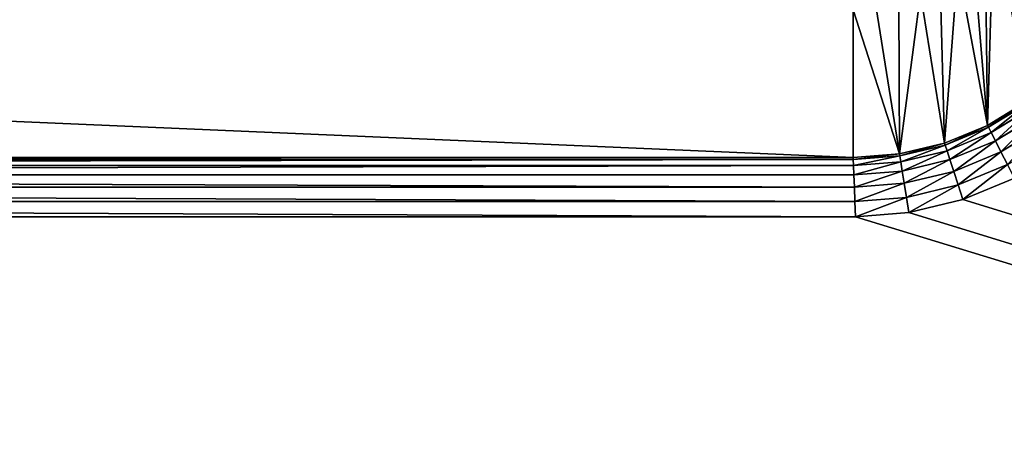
# Model space of a CAD drawing. Extents: x 0 to 120, y 0 to 80.
# Tile 13 of 58: x 19.98 to 23.31, y 29.2 to 30.67. Entities that reach past the tile are written whole.
import ezdxf

# ---------------------------------------------------------------- set-up
doc = ezdxf.new("R2010")
doc.units = 0
doc.header["$LTSCALE"] = 2.54
doc.layers.get('0').update_dxf_attribs({"color": 13, "linetype": 'CONTINUOUS'})

# ---------------------------------------------------------------- blocks, each defined once
blk = doc.blocks.new('GRUPUJ_1')
at = {"color": 250}
for p, q in [((23.3878, 30.391, 1.8), (23.254, 30.309, 1.8)), ((23.3878, 30.391), (23.254, 30.309)), ((23.3878, 30.391), (23.254, 30.309)), ((23.3878, 30.391, 1.8), (23.254, 30.309, 1.8)), ((23.2571, 30.3029, 1.8518), (23.3918, 30.3855, 1.8518)), ((23.2571, 30.3029, 1.8518), (23.3918, 30.3855, 1.8518)), ((23.2662, 30.285, 1.9), (23.4036, 30.3692, 1.9)), ((23.2662, 30.285, 1.9), (23.4036, 30.3692, 1.9)), ((23.2807, 30.2566, 1.9414), (23.4223, 30.3434, 1.9414)), ((23.2807, 30.2566, 1.9414), (23.4223, 30.3434, 1.9414)), ((23.254, 30.309, 1.8), (23.109, 30.2489, 1.8)), ((23.254, 30.309), (23.109, 30.2489)), ((23.254, 30.309), (23.109, 30.2489)), ((23.254, 30.309, 1.8), (23.109, 30.2489, 1.8)), ((23.1111, 30.2424, 1.8518), (23.2571, 30.3029, 1.8518)), ((23.1111, 30.2424, 1.8518), (23.2571, 30.3029, 1.8518)), ((23.1173, 30.2234, 1.9), (23.2662, 30.285, 1.9)), ((23.1173, 30.2234, 1.9), (23.2662, 30.285, 1.9)), ((23.254, 30.309, 1.8), (23.254, 30.309)), ((23.254, 30.309, 1.8), (23.254, 30.309)), ((23.2571, 30.3029, 1.8518), (23.254, 30.309, 1.8)), ((23.2571, 30.3029, 1.8518), (23.254, 30.309, 1.8)), ((23.2662, 30.285, 1.9), (23.2571, 30.3029, 1.8518)), ((23.2662, 30.285, 1.9), (23.2571, 30.3029, 1.8518)), ((23.2807, 30.2566, 1.9414), (23.2662, 30.285, 1.9)), ((23.2807, 30.2566, 1.9414), (23.2662, 30.285, 1.9)), ((23.2995, 30.2196, 1.9732), (23.4467, 30.3098, 1.9732)), ((23.2995, 30.2196, 1.9732), (23.4467, 30.3098, 1.9732)), ((23.109, 30.2489, 1.8), (22.9564, 30.2123, 1.8)), ((23.109, 30.2489), (22.9564, 30.2123)), ((23.109, 30.2489), (22.9564, 30.2123)), ((23.109, 30.2489, 1.8), (22.9564, 30.2123, 1.8)), ((23.109, 30.2489, 1.8), (23.109, 30.2489)), ((23.109, 30.2489, 1.8), (23.109, 30.2489)), ((23.109, 30.2489, 1.8), (23.1111, 30.2424, 1.8518)), ((23.109, 30.2489, 1.8), (23.1111, 30.2424, 1.8518)), ((23.1272, 30.1931, 1.9414), (23.2807, 30.2566, 1.9414)), ((23.1272, 30.1931, 1.9414), (23.2807, 30.2566, 1.9414)), ((23.2995, 30.2196, 1.9732), (23.2807, 30.2566, 1.9414)), ((23.2995, 30.2196, 1.9732), (23.2807, 30.2566, 1.9414)), ((22.9575, 30.2056, 1.8518), (23.1111, 30.2424, 1.8518)), ((22.9575, 30.2056, 1.8518), (23.1111, 30.2424, 1.8518)), ((22.9606, 30.1858, 1.9), (23.1173, 30.2234, 1.9)), ((22.9606, 30.1858, 1.9), (23.1173, 30.2234, 1.9)), ((23.1111, 30.2424, 1.8518), (23.1173, 30.2234, 1.9)), ((23.1111, 30.2424, 1.8518), (23.1173, 30.2234, 1.9)), ((23.1173, 30.2234, 1.9), (23.1272, 30.1931, 1.9414)), ((23.1173, 30.2234, 1.9), (23.1272, 30.1931, 1.9414)), ((23.14, 30.1535, 1.9732), (23.2995, 30.2196, 1.9732)), ((23.14, 30.1535, 1.9732), (23.2995, 30.2196, 1.9732)), ((23.3215, 30.1765, 1.9932), (23.2995, 30.2196, 1.9732)), ((23.3215, 30.1765, 1.9932), (23.2995, 30.2196, 1.9732)), ((22.8003, 30.1932, 1.8518), (11.1997, 30.1932, 1.8518)), ((22.8003, 30.1932, 1.8518), (11.1997, 30.1932, 1.8518)), ((11.2, 30.2, 1.8), (22.8, 30.2, 1.8)), ((11.2, 30.2), (22.8, 30.2)), ((11.2, 30.2), (22.8, 30.2)), ((11.2, 30.2, 1.8), (22.8, 30.2, 1.8)), ((22.9564, 30.2123, 1.8), (22.8, 30.2, 1.8)), ((22.9564, 30.2123, 1.8), (22.8, 30.2, 1.8)), ((22.9564, 30.2123), (22.8, 30.2)), ((22.9564, 30.2123), (22.8, 30.2)), ((22.8003, 30.1932, 1.8518), (22.8, 30.2, 1.8)), ((22.8003, 30.1932, 1.8518), (22.8, 30.2, 1.8)), ((22.8, 30.2, 1.8), (22.8, 30.2)), ((22.8, 30.2, 1.8), (22.8, 30.2)), ((22.8003, 30.1932, 1.8518), (22.9575, 30.2056, 1.8518)), ((22.8003, 30.1932, 1.8518), (22.9575, 30.2056, 1.8518)), ((22.8011, 30.1732, 1.9), (22.8003, 30.1932, 1.8518)), ((22.8011, 30.1732, 1.9), (22.8003, 30.1932, 1.8518)), ((22.8011, 30.1732, 1.9), (22.9606, 30.1858, 1.9)), ((22.8011, 30.1732, 1.9), (22.9606, 30.1858, 1.9)), ((22.9564, 30.2123, 1.8), (22.9575, 30.2056, 1.8518)), ((22.9564, 30.2123, 1.8), (22.9564, 30.2123)), ((22.9564, 30.2123, 1.8), (22.9564, 30.2123)), ((22.9564, 30.2123, 1.8), (22.9575, 30.2056, 1.8518)), ((22.9575, 30.2056, 1.8518), (22.9606, 30.1858, 1.9)), ((22.9575, 30.2056, 1.8518), (22.9606, 30.1858, 1.9)), ((22.9606, 30.1858, 1.9), (22.9656, 30.1543, 1.9414)), ((22.9606, 30.1858, 1.9), (22.9656, 30.1543, 1.9414)), ((22.9656, 30.1543, 1.9414), (23.1272, 30.1931, 1.9414)), ((22.9656, 30.1543, 1.9414), (23.1272, 30.1931, 1.9414)), ((23.1272, 30.1931, 1.9414), (23.14, 30.1535, 1.9732)), ((23.1272, 30.1931, 1.9414), (23.14, 30.1535, 1.9732)), ((22.8011, 30.1732, 1.9), (11.1989, 30.1732, 1.9)), ((22.8011, 30.1732, 1.9), (11.1989, 30.1732, 1.9)), ((22.8023, 30.1414, 1.9414), (22.8011, 30.1732, 1.9)), ((22.8023, 30.1414, 1.9414), (22.8011, 30.1732, 1.9)), ((22.8023, 30.1414, 1.9414), (22.9656, 30.1543, 1.9414)), ((22.8023, 30.1414, 1.9414), (22.9656, 30.1543, 1.9414)), ((22.9656, 30.1543, 1.9414), (22.9721, 30.1132, 1.9732)), ((22.9656, 30.1543, 1.9414), (22.9721, 30.1132, 1.9732)), ((22.9721, 30.1132, 1.9732), (23.14, 30.1535, 1.9732)), ((22.9721, 30.1132, 1.9732), (23.14, 30.1535, 1.9732)), ((23.14, 30.1535, 1.9732), (23.155, 30.1075, 1.9932)), ((23.14, 30.1535, 1.9732), (23.155, 30.1075, 1.9932)), ((23.155, 30.1075, 1.9932), (23.3215, 30.1765, 1.9932)), ((23.155, 30.1075, 1.9932), (23.3215, 30.1765, 1.9932)), ((22.8023, 30.1414, 1.9414), (11.1977, 30.1414, 1.9414)), ((22.8023, 30.1414, 1.9414), (11.1977, 30.1414, 1.9414)), ((22.8039, 30.1, 1.9732), (22.8023, 30.1414, 1.9414)), ((22.8039, 30.1, 1.9732), (22.8023, 30.1414, 1.9414)), ((23.3451, 30.1302, 2), (23.171, 30.0581, 2)), ((23.3451, 30.1302, 2), (23.171, 30.0581, 2)), ((22.8039, 30.1, 1.9732), (11.1961, 30.1, 1.9732)), ((22.8039, 30.1, 1.9732), (11.1961, 30.1, 1.9732)), ((22.8039, 30.1, 1.9732), (22.9721, 30.1132, 1.9732)), ((22.8039, 30.1, 1.9732), (22.9721, 30.1132, 1.9732)), ((22.8058, 30.0518, 1.9932), (22.8039, 30.1, 1.9732)), ((22.8058, 30.0518, 1.9932), (22.8039, 30.1, 1.9732)), ((22.9721, 30.1132, 1.9732), (22.9797, 30.0654, 1.9932)), ((22.9721, 30.1132, 1.9732), (22.9797, 30.0654, 1.9932)), ((22.9797, 30.0654, 1.9932), (23.155, 30.1075, 1.9932)), ((22.9797, 30.0654, 1.9932), (23.155, 30.1075, 1.9932)), ((23.155, 30.1075, 1.9932), (23.171, 30.0581, 2)), ((23.155, 30.1075, 1.9932), (23.171, 30.0581, 2)), ((22.8058, 30.0518, 1.9932), (11.1942, 30.0518, 1.9932)), ((22.8058, 30.0518, 1.9932), (11.1942, 30.0518, 1.9932)), ((22.8058, 30.0518, 1.9932), (22.9797, 30.0654, 1.9932)), ((22.8058, 30.0518, 1.9932), (22.9797, 30.0654, 1.9932)), ((22.8079, 30, 2), (22.8058, 30.0518, 1.9932)), ((22.8079, 30, 2), (22.8058, 30.0518, 1.9932)), ((22.9797, 30.0654, 1.9932), (22.9878, 30.0142, 2)), ((22.9797, 30.0654, 1.9932), (22.9878, 30.0142, 2)), ((23.171, 30.0581, 2), (22.9878, 30.0142, 2)), ((23.171, 30.0581, 2), (22.9878, 30.0142, 2)), ((119.8, 0.2, 3.3), (23.171, 30.0581, 2)), ((119.8, 0.2, 3.3), (23.171, 30.0581, 2)), ((11.1921, 30, 2), (22.8079, 30, 2)), ((11.1921, 30, 2), (22.8079, 30, 2)), ((22.9878, 30.0142, 2), (22.8079, 30, 2)), ((22.9878, 30.0142, 2), (22.8079, 30, 2)), ((119.8, 0.2, 3.3), (22.8079, 30, 2)), ((119.8, 0.2, 3.3), (22.8079, 30, 2)), ((119.8, 0.2, 3.3), (22.9878, 30.0142, 2)), ((119.8, 0.2, 3.3), (22.9878, 30.0142, 2))]:
    blk.add_line(p, q, dxfattribs=at)
mesh = blk.add_polyface(dxfattribs=at)
corners = [(10.2123, 31.0436), (10.2, 48.8), (10.2, 31.2), (10.2123, 48.9564), (10.2489, 30.891), (10.2489, 49.109), (10.309, 30.746), (10.309, 49.254), (10.391, 30.6122), (10.391, 49.3878), (10.4929, 30.4929), (10.4929, 49.5071), (10.6122, 30.391), (10.6122, 49.609), (10.7, 31.2), (10.746, 30.309), (10.7062, 31.1218), (10.7245, 31.0455), (10.7545, 30.973), (10.891, 30.2489), (10.7955, 30.9061), (10.8464, 30.8464), (10.9061, 30.7955), (11.0436, 30.2123), (10.973, 30.7545), (11.0455, 30.7245), (11.2, 30.2), (11.1218, 30.7062), (11.2, 30.7), (22.8, 30.2), (22.8, 30.7), (22.9564, 30.2123), (22.8782, 30.7062), (22.9545, 30.7245), (23.027, 30.7545), (23.109, 30.2489), (23.0939, 30.7955), (23.1536, 30.8464), (23.254, 30.309), (23.2045, 30.9061), (23.2455, 30.973), (23.2755, 31.0455), (23.3878, 30.391), (23.2938, 31.1218), (23.3, 31.2), (23.3, 48.8), (10.7, 48.8), (10.746, 49.691), (10.7062, 48.8782), (10.7245, 48.9545), (10.7545, 49.027), (10.891, 49.7511), (10.7955, 49.0939), (10.8464, 49.1536), (10.9061, 49.2045), (11.0436, 49.7877), (10.973, 49.2455), (11.0455, 49.2755), (11.2, 49.8), (11.1218, 49.2938), (11.2, 49.3), (22.8, 49.3), (22.8, 49.8), (22.8782, 49.2938), (22.9564, 49.7877), (22.9545, 49.2755), (23.027, 49.2455), (23.109, 49.7511), (23.0939, 49.2045), (23.1536, 49.1536), (23.254, 49.691), (23.2045, 49.0939), (23.2455, 49.027), (23.2755, 48.9545), (23.3878, 49.609), (23.2938, 48.8782), (23.5071, 30.4929), (23.5071, 49.5071), (23.609, 30.6122), (23.609, 49.3878), (23.691, 30.746), (23.691, 49.254), (23.7511, 30.891), (23.7511, 49.109), (23.7877, 31.0436), (23.7877, 48.9564), (23.8, 31.2), (23.8, 48.8)]
mesh.append_faces([[corners[k] for k in face] for face in [(0, 1, 2), (85, 86, 87)]], dxfattribs={"vtx0": -1, "color": 250})
mesh.append_faces([[corners[k] for k in face] for face in [(1, 0, 3), (3, 4, 5), (5, 6, 7), (7, 8, 9), (9, 10, 11), (11, 12, 13), (14, 15, 16), (16, 15, 17), (17, 15, 18), (18, 19, 20), (20, 19, 21), (21, 19, 22), (22, 23, 24), (24, 23, 25), (25, 26, 27), (27, 26, 28), (28, 29, 30), (30, 31, 32), (32, 31, 33), (33, 31, 34), (34, 35, 36), (36, 35, 37), (37, 38, 39), (39, 38, 40), (40, 38, 41), (41, 42, 43), (43, 42, 44), (44, 42, 45), (13, 46, 47), (46, 13, 14), (47, 50, 51), (51, 54, 55), (55, 57, 58), (58, 61, 62), (62, 63, 64), (64, 66, 67), (67, 69, 70), (70, 73, 74), (74, 76, 77), (77, 78, 79), (79, 80, 81), (81, 82, 83), (83, 84, 85)]], dxfattribs={"vtx0": -1, "vtx1": -1, "color": 250})
mesh.append_faces([[corners[k] for k in face] for face in [(13, 12, 14), (74, 45, 42)]], dxfattribs={"vtx0": -1, "vtx1": -1, "vtx2": -1, "color": 250})
mesh.append_faces([[corners[k] for k in face] for face in [(3, 0, 4), (5, 4, 6), (7, 6, 8), (9, 8, 10), (11, 10, 12), (14, 12, 15), (18, 15, 19), (22, 19, 23), (25, 23, 26), (28, 26, 29), (30, 29, 31), (34, 31, 35), (37, 35, 38), (41, 38, 42), (47, 46, 48), (47, 48, 49), (47, 49, 50), (51, 50, 52), (51, 52, 53), (51, 53, 54), (55, 54, 56), (55, 56, 57), (58, 57, 59), (58, 59, 60), (58, 60, 61), (62, 61, 63), (64, 63, 65), (64, 65, 66), (67, 66, 68), (67, 68, 69), (70, 69, 71), (70, 71, 72), (70, 72, 73), (74, 73, 75), (74, 75, 45), (74, 42, 76), (77, 76, 78), (79, 78, 80), (81, 80, 82), (83, 82, 84), (85, 84, 86)]], dxfattribs={"vtx0": -1, "vtx2": -1, "color": 250})
mesh = blk.add_polyface(dxfattribs=at)
corners = [(23.254, 30.309, 1.8), (23.3878, 30.391), (23.254, 30.309), (23.3878, 30.391, 1.8)]
mesh.append_faces([[corners[k] for k in face] for face in [(0, 1, 2), (1, 0, 3)]], dxfattribs={"vtx0": -1, "color": 250})
mesh = blk.add_polyface(dxfattribs=at)
corners = [(23.2571, 30.3029, 1.8518), (23.3878, 30.391, 1.8), (23.254, 30.309, 1.8), (23.3918, 30.3855, 1.8518)]
mesh.append_faces([[corners[k] for k in face] for face in [(0, 1, 2), (1, 0, 3)]], dxfattribs={"vtx0": -1, "color": 250})
mesh = blk.add_polyface(dxfattribs=at)
corners = [(23.2662, 30.285, 1.9), (23.3918, 30.3855, 1.8518), (23.2571, 30.3029, 1.8518), (23.4036, 30.3692, 1.9)]
mesh.append_faces([[corners[k] for k in face] for face in [(0, 1, 2), (1, 0, 3)]], dxfattribs={"vtx0": -1, "color": 250})
mesh = blk.add_polyface(dxfattribs=at)
corners = [(23.2807, 30.2566, 1.9414), (23.4036, 30.3692, 1.9), (23.2662, 30.285, 1.9), (23.4223, 30.3434, 1.9414)]
mesh.append_faces([[corners[k] for k in face] for face in [(0, 1, 2), (1, 0, 3)]], dxfattribs={"vtx0": -1, "color": 250})
mesh = blk.add_polyface(dxfattribs=at)
corners = [(23.2995, 30.2196, 1.9732), (23.4223, 30.3434, 1.9414), (23.2807, 30.2566, 1.9414), (23.4467, 30.3098, 1.9732)]
mesh.append_faces([[corners[k] for k in face] for face in [(0, 1, 2), (1, 0, 3)]], dxfattribs={"vtx0": -1, "color": 250})
mesh = blk.add_polyface(dxfattribs=at)
corners = [(23.109, 30.2489, 1.8), (23.254, 30.309), (23.109, 30.2489), (23.254, 30.309, 1.8)]
mesh.append_faces([[corners[k] for k in face] for face in [(0, 1, 2), (1, 0, 3)]], dxfattribs={"vtx0": -1, "color": 250})
mesh = blk.add_polyface(dxfattribs=at)
corners = [(23.1111, 30.2424, 1.8518), (23.254, 30.309, 1.8), (23.109, 30.2489, 1.8), (23.2571, 30.3029, 1.8518)]
mesh.append_faces([[corners[k] for k in face] for face in [(0, 1, 2), (1, 0, 3)]], dxfattribs={"vtx0": -1, "color": 250})
mesh = blk.add_polyface(dxfattribs=at)
corners = [(23.1173, 30.2234, 1.9), (23.2571, 30.3029, 1.8518), (23.1111, 30.2424, 1.8518), (23.2662, 30.285, 1.9)]
mesh.append_faces([[corners[k] for k in face] for face in [(0, 1, 2), (1, 0, 3)]], dxfattribs={"vtx0": -1, "color": 250})
mesh = blk.add_polyface(dxfattribs=at)
corners = [(23.1272, 30.1931, 1.9414), (23.2662, 30.285, 1.9), (23.1173, 30.2234, 1.9), (23.2807, 30.2566, 1.9414)]
mesh.append_faces([[corners[k] for k in face] for face in [(0, 1, 2), (1, 0, 3)]], dxfattribs={"vtx0": -1, "color": 250})
mesh = blk.add_polyface(dxfattribs=at)
corners = [(23.3215, 30.1765, 1.9932), (23.4467, 30.3098, 1.9732), (23.2995, 30.2196, 1.9732), (23.4752, 30.2707, 1.9932)]
mesh.append_faces([[corners[k] for k in face] for face in [(0, 1, 2), (1, 0, 3)]], dxfattribs={"vtx0": -1, "color": 250})
mesh = blk.add_polyface(dxfattribs=at)
corners = [(22.9564, 30.2123, 1.8), (23.109, 30.2489), (22.9564, 30.2123), (23.109, 30.2489, 1.8)]
mesh.append_faces([[corners[k] for k in face] for face in [(0, 1, 2), (1, 0, 3)]], dxfattribs={"vtx0": -1, "color": 250})
mesh = blk.add_polyface(dxfattribs=at)
corners = [(22.9575, 30.2056, 1.8518), (23.109, 30.2489, 1.8), (22.9564, 30.2123, 1.8), (23.1111, 30.2424, 1.8518)]
mesh.append_faces([[corners[k] for k in face] for face in [(0, 1, 2), (1, 0, 3)]], dxfattribs={"vtx0": -1, "color": 250})
mesh = blk.add_polyface(dxfattribs=at)
corners = [(23.14, 30.1535, 1.9732), (23.2807, 30.2566, 1.9414), (23.1272, 30.1931, 1.9414), (23.2995, 30.2196, 1.9732)]
mesh.append_faces([[corners[k] for k in face] for face in [(0, 1, 2), (1, 0, 3)]], dxfattribs={"vtx0": -1, "color": 250})
mesh = blk.add_polyface(dxfattribs=at)
corners = [(22.9606, 30.1858, 1.9), (23.1111, 30.2424, 1.8518), (22.9575, 30.2056, 1.8518), (23.1173, 30.2234, 1.9)]
mesh.append_faces([[corners[k] for k in face] for face in [(0, 1, 2), (1, 0, 3)]], dxfattribs={"vtx0": -1, "color": 250})
mesh = blk.add_polyface(dxfattribs=at)
corners = [(22.9656, 30.1543, 1.9414), (23.1173, 30.2234, 1.9), (22.9606, 30.1858, 1.9), (23.1272, 30.1931, 1.9414)]
mesh.append_faces([[corners[k] for k in face] for face in [(0, 1, 2), (1, 0, 3)]], dxfattribs={"vtx0": -1, "color": 250})
mesh = blk.add_polyface(dxfattribs=at)
corners = [(23.155, 30.1075, 1.9932), (23.2995, 30.2196, 1.9732), (23.14, 30.1535, 1.9732), (23.3215, 30.1765, 1.9932)]
mesh.append_faces([[corners[k] for k in face] for face in [(0, 1, 2), (1, 0, 3)]], dxfattribs={"vtx0": -1, "color": 250})
mesh = blk.add_polyface(dxfattribs=at)
corners = [(11.1989, 30.1732, 1.9), (22.8003, 30.1932, 1.8518), (11.1997, 30.1932, 1.8518), (22.8011, 30.1732, 1.9)]
mesh.append_faces([[corners[k] for k in face] for face in [(0, 1, 2), (1, 0, 3)]], dxfattribs={"vtx0": -1, "color": 250})
mesh = blk.add_polyface(dxfattribs=at)
corners = [(11.1997, 30.1932, 1.8518), (22.8, 30.2, 1.8), (11.2, 30.2, 1.8), (22.8003, 30.1932, 1.8518)]
mesh.append_faces([[corners[k] for k in face] for face in [(0, 1, 2), (1, 0, 3)]], dxfattribs={"vtx0": -1, "color": 250})
mesh = blk.add_polyface(dxfattribs=at)
corners = [(11.2, 30.2, 1.8), (22.8, 30.2), (11.2, 30.2), (22.8, 30.2, 1.8)]
mesh.append_faces([[corners[k] for k in face] for face in [(0, 1, 2), (1, 0, 3)]], dxfattribs={"vtx0": -1, "color": 250})
mesh = blk.add_polyface(dxfattribs=at)
corners = [(22.8003, 30.1932, 1.8518), (22.9564, 30.2123, 1.8), (22.8, 30.2, 1.8), (22.9575, 30.2056, 1.8518)]
mesh.append_faces([[corners[k] for k in face] for face in [(0, 1, 2), (1, 0, 3)]], dxfattribs={"vtx0": -1, "color": 250})
mesh = blk.add_polyface(dxfattribs=at)
corners = [(22.8, 30.2, 1.8), (22.9564, 30.2123), (22.8, 30.2), (22.9564, 30.2123, 1.8)]
mesh.append_faces([[corners[k] for k in face] for face in [(0, 1, 2), (1, 0, 3)]], dxfattribs={"vtx0": -1, "color": 250})
mesh = blk.add_polyface(dxfattribs=at)
corners = [(22.8011, 30.1732, 1.9), (22.9575, 30.2056, 1.8518), (22.8003, 30.1932, 1.8518), (22.9606, 30.1858, 1.9)]
mesh.append_faces([[corners[k] for k in face] for face in [(0, 1, 2), (1, 0, 3)]], dxfattribs={"vtx0": -1, "color": 250})
mesh = blk.add_polyface(dxfattribs=at)
corners = [(22.8023, 30.1414, 1.9414), (22.9606, 30.1858, 1.9), (22.8011, 30.1732, 1.9), (22.9656, 30.1543, 1.9414)]
mesh.append_faces([[corners[k] for k in face] for face in [(0, 1, 2), (1, 0, 3)]], dxfattribs={"vtx0": -1, "color": 250})
mesh = blk.add_polyface(dxfattribs=at)
corners = [(22.9721, 30.1132, 1.9732), (23.1272, 30.1931, 1.9414), (22.9656, 30.1543, 1.9414), (23.14, 30.1535, 1.9732)]
mesh.append_faces([[corners[k] for k in face] for face in [(0, 1, 2), (1, 0, 3)]], dxfattribs={"vtx0": -1, "color": 250})
mesh = blk.add_polyface(dxfattribs=at)
corners = [(11.1977, 30.1414, 1.9414), (22.8011, 30.1732, 1.9), (11.1989, 30.1732, 1.9), (22.8023, 30.1414, 1.9414)]
mesh.append_faces([[corners[k] for k in face] for face in [(0, 1, 2), (1, 0, 3)]], dxfattribs={"vtx0": -1, "color": 250})
mesh = blk.add_polyface(dxfattribs=at)
corners = [(22.8039, 30.1, 1.9732), (22.9656, 30.1543, 1.9414), (22.8023, 30.1414, 1.9414), (22.9721, 30.1132, 1.9732)]
mesh.append_faces([[corners[k] for k in face] for face in [(0, 1, 2), (1, 0, 3)]], dxfattribs={"vtx0": -1, "color": 250})
mesh = blk.add_polyface(dxfattribs=at)
corners = [(22.9797, 30.0654, 1.9932), (23.14, 30.1535, 1.9732), (22.9721, 30.1132, 1.9732), (23.155, 30.1075, 1.9932)]
mesh.append_faces([[corners[k] for k in face] for face in [(0, 1, 2), (1, 0, 3)]], dxfattribs={"vtx0": -1, "color": 250})
mesh = blk.add_polyface(dxfattribs=at)
corners = [(23.171, 30.0581, 2), (23.3215, 30.1765, 1.9932), (23.155, 30.1075, 1.9932), (23.3451, 30.1302, 2)]
mesh.append_faces([[corners[k] for k in face] for face in [(0, 1, 2), (1, 0, 3)]], dxfattribs={"vtx0": -1, "color": 250})
mesh = blk.add_polyface(dxfattribs=at)
corners = [(22.8039, 30.1, 1.9732), (11.1977, 30.1414, 1.9414), (11.1961, 30.1, 1.9732), (22.8023, 30.1414, 1.9414)]
mesh.append_faces([[corners[k] for k in face] for face in [(0, 1, 2), (1, 0, 3)]], dxfattribs={"vtx0": -1, "color": 250})
mesh = blk.add_polyface(dxfattribs=at)
corners = [(119.8, 0.2, 3.3), (23.3451, 30.1302, 2), (23.171, 30.0581, 2)]
mesh.append_faces([[corners[k] for k in face] for face in [(0, 1, 2)]], dxfattribs={"color": 250})
mesh = blk.add_polyface(dxfattribs=at)
corners = [(22.8058, 30.0518, 1.9932), (11.1961, 30.1, 1.9732), (11.1942, 30.0518, 1.9932), (22.8039, 30.1, 1.9732)]
mesh.append_faces([[corners[k] for k in face] for face in [(0, 1, 2), (1, 0, 3)]], dxfattribs={"vtx0": -1, "color": 250})
mesh = blk.add_polyface(dxfattribs=at)
corners = [(22.8058, 30.0518, 1.9932), (22.9721, 30.1132, 1.9732), (22.8039, 30.1, 1.9732), (22.9797, 30.0654, 1.9932)]
mesh.append_faces([[corners[k] for k in face] for face in [(0, 1, 2), (1, 0, 3)]], dxfattribs={"vtx0": -1, "color": 250})
mesh = blk.add_polyface(dxfattribs=at)
corners = [(22.9878, 30.0142, 2), (23.155, 30.1075, 1.9932), (22.9797, 30.0654, 1.9932), (23.171, 30.0581, 2)]
mesh.append_faces([[corners[k] for k in face] for face in [(0, 1, 2), (1, 0, 3)]], dxfattribs={"vtx0": -1, "color": 250})
mesh = blk.add_polyface(dxfattribs=at)
corners = [(22.8079, 30, 2), (11.1942, 30.0518, 1.9932), (11.1921, 30, 2), (22.8058, 30.0518, 1.9932)]
mesh.append_faces([[corners[k] for k in face] for face in [(0, 1, 2), (1, 0, 3)]], dxfattribs={"vtx0": -1, "color": 250})
mesh = blk.add_polyface(dxfattribs=at)
corners = [(22.8079, 30, 2), (22.9797, 30.0654, 1.9932), (22.8058, 30.0518, 1.9932), (22.9878, 30.0142, 2)]
mesh.append_faces([[corners[k] for k in face] for face in [(0, 1, 2), (1, 0, 3)]], dxfattribs={"vtx0": -1, "color": 250})
mesh = blk.add_polyface(dxfattribs=at)
corners = [(119.8, 0.2, 3.3), (23.171, 30.0581, 2), (22.9878, 30.0142, 2)]
mesh.append_faces([[corners[k] for k in face] for face in [(0, 1, 2)]], dxfattribs={"color": 250})
mesh = blk.add_polyface(dxfattribs=at)
corners = [(119.8, 0.2, 3.3), (11.1921, 30, 2), (0.2, 0.2, 3.3), (22.8079, 30, 2)]
mesh.append_faces([[corners[k] for k in face] for face in [(0, 1, 2), (1, 0, 3)]], dxfattribs={"vtx0": -1, "color": 250})
mesh = blk.add_polyface(dxfattribs=at)
corners = [(119.8, 0.2, 3.3), (22.9878, 30.0142, 2), (22.8079, 30, 2)]
mesh.append_faces([[corners[k] for k in face] for face in [(0, 1, 2)]], dxfattribs={"color": 250})

msp = doc.modelspace()

# ---------------------------------------------------------------- block references
at = {"color": 0}
msp.add_blockref('GRUPUJ_1', (0, 0, -0.6), dxfattribs=at)

doc.saveas('drawing.dxf')
